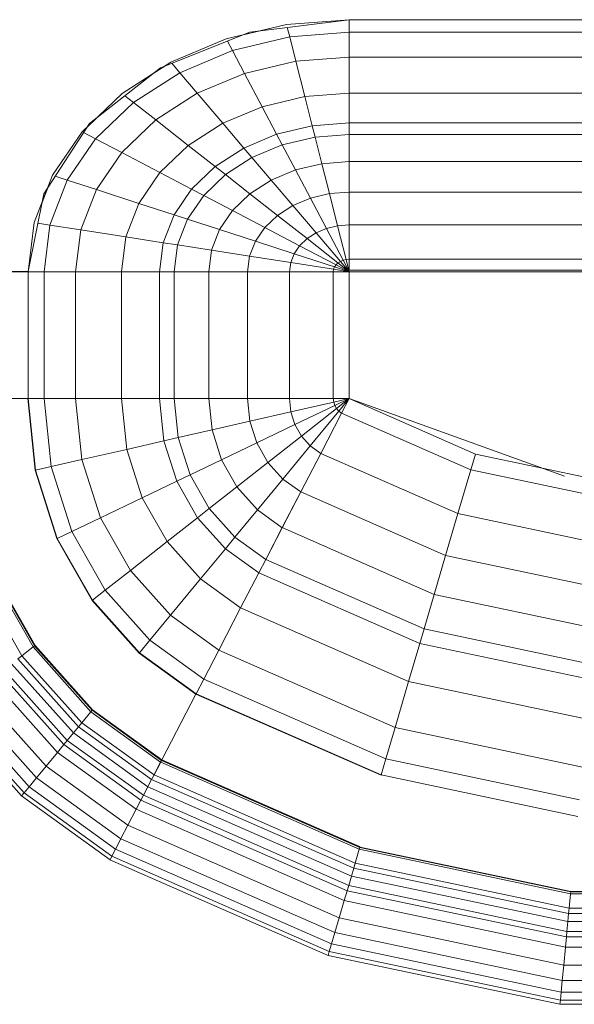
# Model space of a CAD drawing. Header units: millimetres. Extents: x 19580 to 41622, y 4748 to 42776.
# Tile 60 of 65: x 29122 to 29323, y 42128 to 42484. Entities that reach past the tile are written whole.
import ezdxf

# ---------------------------------------------------------------- set-up
doc = ezdxf.new("R2010")
doc.units = ezdxf.units.MM
doc.layers.add('M-EQPM-____-OTLN', color=50, linetype='Continuous', lineweight=20)

# ---------------------------------------------------------------- blocks, each defined once
blk = doc.blocks.new('Прямая форма - 83 new-608910-В_Этаж 01_Отопление')
at = {"layer": 'M-EQPM-____-OTLN', "color": 9}
for p, q in [((-118.83, -92.28), (-154.66, -96.74)), ((-141.45, -94.07), (-118.83, -92.32)), ((-21.4, -92.28), (-118.83, -92.28)), ((-118.83, -92.32), (-118.83, -96.84)), ((-118.83, -92.32), (-21.39, -92.32)), ((-118.83, -96.84), (-118.83, -92.32)), ((-163.2, -99.24), (-141.45, -94.07)), ((-140.32, -98.51), (-141.2, -95.06)), ((-154.66, -96.74), (-186.98, -109.66)), ((-183.25, -107.65), (-163.2, -99.24)), ((-140.32, -98.51), (-160.99, -103.42)), ((-150.5, -96.22), (-157.58, -97.91)), ((-118.83, -96.84), (-140.32, -98.51)), ((-138.11, -107.25), (-140.32, -98.51)), ((-118.83, -96.84), (-118.83, -105.76)), ((-21.06, -96.84), (-118.83, -96.84)), ((-118.83, -105.76), (-118.83, -96.84)), ((-160.99, -103.42), (-162.8, -99.99)), ((-160.99, -103.42), (-180.04, -111.41)), ((-156.64, -111.66), (-160.99, -103.42)), ((-118.83, -105.76), (-138.11, -107.25)), ((-118.83, -105.76), (-118.83, -118.79)), ((-18.71, -105.76), (-118.83, -105.76)), ((-118.83, -118.79), (-118.83, -105.76)), ((-186.98, -109.66), (-212.64, -129.78)), ((-200.82, -118.96), (-183.25, -107.65)), ((-185.36, -109.01), (-189.8, -111.86)), ((-180.04, -111.41), (-182.92, -108.03)), ((-138.11, -107.25), (-156.64, -111.66)), ((-134.86, -120.03), (-138.11, -107.25)), ((-180.04, -111.41), (-196.74, -122.16)), ((-173.73, -118.82), (-180.04, -111.41)), ((-156.64, -111.66), (-173.73, -118.82)), ((-150.29, -123.7), (-156.64, -111.66)), ((-215.24, -132.74), (-200.82, -118.96)), ((-196.74, -122.16), (-199.83, -119.73)), ((-173.73, -118.82), (-188.7, -128.46)), ((-164.5, -129.66), (-173.73, -118.82)), ((-134.86, -120.03), (-150.29, -123.7)), ((-118.83, -118.79), (-134.86, -120.03)), ((-132.18, -130.59), (-134.86, -120.03)), ((-118.83, -118.79), (-118.83, -129.56)), ((-16.37, -118.79), (-118.83, -118.79)), ((-118.83, -129.56), (-118.83, -118.79)), ((-196.74, -122.16), (-210.44, -135.26)), ((-188.7, -128.46), (-196.74, -122.16)), ((-150.29, -123.7), (-164.5, -129.66)), ((-145.03, -133.65), (-150.29, -123.7)), ((-209.86, -127.6), (-213.45, -131.03)), ((-212.64, -129.78), (-229.11, -155.13)), ((-188.7, -128.46), (-200.99, -140.21)), ((-176.96, -137.68), (-188.7, -128.46)), ((-164.5, -129.66), (-176.96, -137.68)), ((-156.87, -138.61), (-164.5, -129.66)), ((-132.18, -130.59), (-145.03, -133.65)), ((-118.83, -129.56), (-132.18, -130.59)), ((-131.15, -134.66), (-132.18, -130.59)), ((-118.83, -129.56), (-118.83, -133.71)), ((-15, -129.56), (-118.83, -129.56)), ((-118.83, -133.71), (-118.83, -129.56)), ((-225.96, -148.47), (-215.24, -132.74)), ((-210.44, -135.26), (-214.73, -133.01)), ((-145.03, -133.65), (-156.87, -138.61)), ((-143.01, -137.48), (-145.03, -133.65)), ((-131.15, -134.66), (-143.01, -137.48)), ((-118.83, -133.71), (-131.15, -134.66)), ((-128.72, -144.27), (-131.15, -134.66)), ((-118.83, -133.71), (-118.83, -143.5)), ((-14.47, -133.71), (-118.83, -133.71)), ((-118.83, -143.5), (-118.83, -133.71)), ((-210.44, -135.26), (-220.62, -150.2)), ((-200.99, -140.21), (-210.44, -135.26)), ((-176.96, -137.68), (-187.18, -147.45)), ((-167.24, -145.29), (-176.96, -137.68)), ((-156.87, -138.61), (-167.24, -145.29)), ((-153.93, -142.06), (-156.87, -138.61)), ((-143.01, -137.48), (-153.93, -142.06)), ((-138.23, -146.53), (-143.01, -137.48)), ((-200.99, -140.21), (-210.13, -153.61)), ((-187.18, -147.45), (-200.99, -140.21)), ((-153.93, -142.06), (-163.51, -148.22)), ((-146.99, -150.2), (-153.93, -142.06)), ((-167.24, -145.29), (-175.76, -153.43)), ((-163.51, -148.22), (-167.24, -145.29)), ((-128.72, -144.27), (-138.23, -146.53)), ((-118.83, -143.5), (-128.72, -144.27)), ((-125.98, -155.06), (-128.72, -144.27)), ((-118.83, -143.5), (-118.83, -154.51)), ((-13.23, -143.5), (-118.83, -143.5)), ((-118.83, -154.51), (-118.83, -143.5)), ((-232.55, -165.53), (-225.96, -148.47)), ((-220.62, -150.2), (-224.98, -148.78)), ((-187.18, -147.45), (-194.78, -158.6)), ((-175.76, -153.43), (-187.18, -147.45)), ((-163.51, -148.22), (-171.37, -155.74)), ((-154.68, -155.15), (-163.51, -148.22)), ((-138.23, -146.53), (-146.99, -150.2)), ((-132.86, -156.7), (-138.23, -146.53)), ((-220.62, -150.2), (-226.89, -166.41)), ((-210.13, -153.61), (-220.62, -150.2)), ((-146.99, -150.2), (-154.68, -155.15)), ((-139.2, -159.35), (-146.99, -150.2)), ((-229.11, -155.13), (-234.78, -183.24)), ((-227.69, -152.95), (-229.73, -158.23)), ((-210.13, -153.61), (-215.75, -168.15)), ((-194.78, -158.6), (-210.13, -153.61)), ((-175.76, -153.43), (-182.09, -162.72)), ((-171.37, -155.74), (-177.21, -164.3)), ((-171.37, -155.74), (-175.76, -153.43)), ((-160.98, -161.18), (-171.37, -155.74)), ((-154.68, -155.15), (-160.98, -161.18)), ((-144.76, -162.93), (-154.68, -155.15)), ((-125.98, -155.06), (-132.86, -156.7)), ((-118.83, -154.51), (-125.98, -155.06)), ((-123.03, -166.71), (-125.98, -155.06)), ((-118.83, -154.51), (-118.83, -166.38)), ((-11.83, -154.51), (-118.83, -154.51)), ((-118.83, -166.38), (-118.83, -154.51)), ((-194.78, -158.6), (-199.45, -170.69)), ((-182.09, -162.72), (-194.78, -158.6)), ((-139.2, -159.35), (-144.76, -162.93)), ((-132.86, -156.7), (-139.2, -159.35)), ((-130.79, -169.23), (-139.2, -159.35)), ((-127.07, -167.67), (-132.86, -156.7)), ((-182.09, -162.72), (-185.98, -172.79)), ((-177.21, -164.3), (-182.09, -162.72)), ((-160.98, -161.18), (-165.67, -168.05)), ((-149.32, -167.29), (-160.98, -161.18)), ((-144.76, -162.93), (-149.32, -167.29)), ((-134.05, -171.33), (-144.76, -162.93)), ((-234.78, -183.27), (-232.55, -165.53)), ((-226.89, -166.41), (-231.25, -165.73)), ((-226.89, -166.41), (-229.01, -183.27)), ((-215.75, -168.15), (-226.89, -166.41)), ((-177.21, -164.3), (-180.8, -173.6)), ((-165.67, -168.05), (-177.21, -164.3)), ((-123.03, -166.71), (-127.07, -167.67)), ((-118.83, -166.38), (-123.03, -166.71)), ((-119.94, -178.86), (-123.03, -166.71)), ((-118.83, -166.38), (-118.83, -178.78)), ((-9.63, -166.38), (-118.83, -166.38)), ((-118.83, -178.78), (-118.83, -166.38)), ((-215.75, -168.15), (-217.65, -183.27)), ((-199.45, -170.69), (-215.75, -168.15)), ((-165.67, -168.05), (-168.55, -175.51)), ((-152.71, -172.26), (-165.67, -168.05)), ((-149.32, -167.29), (-152.71, -172.26)), ((-136.73, -173.89), (-149.32, -167.29)), ((-130.79, -169.23), (-134.05, -171.33)), ((-127.07, -167.67), (-130.79, -169.23)), ((-122.01, -179.53), (-130.79, -169.23)), ((-121.02, -179.12), (-127.07, -167.67)), ((-199.45, -170.69), (-201.03, -183.27)), ((-185.98, -172.79), (-199.45, -170.69)), ((-185.98, -172.79), (-187.3, -183.27)), ((-180.8, -173.6), (-185.98, -172.79)), ((-180.8, -173.6), (-182.02, -183.27)), ((-168.55, -175.51), (-180.8, -173.6)), ((-152.71, -172.26), (-154.8, -177.66)), ((-138.72, -176.81), (-152.71, -172.26)), ((-136.73, -173.89), (-138.72, -176.81)), ((-134.05, -171.33), (-136.73, -173.89)), ((-123.59, -180.77), (-136.73, -173.89)), ((-122.88, -180.09), (-134.05, -171.33)), ((-168.55, -175.51), (-169.53, -183.27)), ((-154.8, -177.66), (-168.55, -175.51)), ((-154.8, -177.66), (-155.5, -183.27)), ((-139.94, -179.98), (-154.8, -177.66)), ((-138.72, -176.81), (-139.94, -179.98)), ((-124.12, -181.55), (-138.72, -176.81)), ((-139.94, -179.98), (-140.36, -183.27)), ((-124.45, -182.4), (-139.94, -179.98)), ((-123.59, -180.77), (-124.12, -181.55)), ((-122.88, -180.09), (-123.59, -180.77)), ((-118.83, -183.27), (-123.59, -180.77)), ((-122.01, -179.53), (-122.88, -180.09)), ((-118.83, -183.27), (-122.88, -180.09)), ((-121.02, -179.12), (-122.01, -179.53)), ((-118.83, -183.27), (-122.01, -179.53)), ((-119.94, -178.86), (-121.02, -179.12)), ((-118.83, -183.27), (-121.02, -179.12)), ((-118.83, -178.78), (-119.94, -178.86)), ((-118.83, -183.27), (-119.94, -178.86)), ((-118.83, -178.78), (-118.83, -182.73)), ((118.83, -178.78), (-118.83, -178.78)), ((-118.83, -182.73), (-118.83, -178.78)), ((-234.78, -183.24), (-260.84, -183.24)), ((-260.84, -183.27), (-234.78, -183.27)), ((-234.78, -183.27), (-234.78, -229.09)), ((-234.78, -183.27), (-229.01, -183.27)), ((-229.01, -183.27), (-234.78, -183.27)), ((-229.01, -183.27), (-229.01, -229.09)), ((-229.01, -183.27), (-217.65, -183.27)), ((-217.65, -183.27), (-229.01, -183.27)), ((-217.65, -183.27), (-217.65, -229.09)), ((-217.65, -183.27), (-201.03, -183.27)), ((-201.03, -183.27), (-217.65, -183.27)), ((-201.03, -183.27), (-201.03, -229.09)), ((-201.03, -183.27), (-187.3, -183.27)), ((-187.3, -183.27), (-201.03, -183.27)), ((-187.3, -183.27), (-187.3, -229.09)), ((-187.3, -183.27), (-182.02, -183.27)), ((-182.02, -183.27), (-187.3, -183.27)), ((-182.02, -183.27), (-182.02, -229.09)), ((-182.02, -183.27), (-169.53, -183.27)), ((-169.53, -183.27), (-182.02, -183.27)), ((-169.53, -183.27), (-169.53, -229.09)), ((-169.53, -183.27), (-155.5, -183.27)), ((-155.5, -183.27), (-169.53, -183.27)), ((-155.5, -183.27), (-155.5, -229.09)), ((-155.5, -183.27), (-140.36, -183.27)), ((-140.36, -183.27), (-155.5, -183.27)), ((-140.36, -183.27), (-140.36, -229.09)), ((-140.36, -183.27), (-124.56, -183.27)), ((-124.56, -183.27), (-140.36, -183.27)), ((-124.45, -182.4), (-124.56, -183.27)), ((-124.56, -183.27), (-124.56, -229.09)), ((-124.56, -183.27), (-118.83, -183.27)), ((-118.83, -183.27), (-124.56, -183.27)), ((-124.12, -181.55), (-124.45, -182.4)), ((-118.83, -183.27), (-124.45, -182.4)), ((-118.83, -183.27), (-124.12, -181.55)), ((-118.83, -182.73), (-5.2, -182.73)), ((-118.83, -229.07), (-118.83, -183.27)), ((-118.83, -183.27), (-118.83, -229.07)), ((-7.32, -183.27), (-118.83, -183.27)), ((-234.78, -229.09), (-260.84, -229.09)), ((-234.91, -229.09), (-260.71, -229.09)), ((-234.78, -229.09), (-234.91, -229.09)), ((-234.91, -229.09), (-232.25, -254.96)), ((-234.91, -229.09), (-232.25, -254.96)), ((-229.01, -229.09), (-234.78, -229.09)), ((-229.01, -229.09), (-234.78, -229.09)), ((-234.78, -229.09), (-232.12, -254.93)), ((-234.78, -229.09), (-232.12, -254.93)), ((-217.65, -229.09), (-229.01, -229.09)), ((-217.65, -229.09), (-229.01, -229.09)), ((-229.01, -229.09), (-226.48, -253.64)), ((-229.01, -229.09), (-226.48, -253.64)), ((-201.03, -229.09), (-217.65, -229.09)), ((-201.03, -229.09), (-217.65, -229.09)), ((-217.65, -229.09), (-215.38, -251.11)), ((-217.65, -229.09), (-215.38, -251.11)), ((-187.3, -229.09), (-201.03, -229.09)), ((-187.3, -229.09), (-201.03, -229.09)), ((-201.03, -229.09), (-199.15, -247.41)), ((-201.03, -229.09), (-199.15, -247.41)), ((-182.02, -229.09), (-187.3, -229.09)), ((-182.02, -229.09), (-187.3, -229.09)), ((-187.3, -229.09), (-185.73, -244.35)), ((-187.3, -229.09), (-185.73, -244.35)), ((-169.53, -229.09), (-182.02, -229.09)), ((-169.53, -229.09), (-182.02, -229.09)), ((-182.02, -229.09), (-180.56, -243.17)), ((-182.02, -229.09), (-180.56, -243.17)), ((-155.5, -229.09), (-169.53, -229.09)), ((-155.5, -229.09), (-169.53, -229.09)), ((-169.53, -229.09), (-168.36, -240.39)), ((-169.53, -229.09), (-168.36, -240.39)), ((-140.36, -229.09), (-155.5, -229.09)), ((-140.36, -229.09), (-155.5, -229.09)), ((-155.5, -229.09), (-154.66, -237.26)), ((-155.5, -229.09), (-154.66, -237.26)), ((-124.56, -229.09), (-140.36, -229.09)), ((-124.56, -229.09), (-140.36, -229.09)), ((-140.36, -229.09), (-139.86, -233.89)), ((-140.36, -229.09), (-139.86, -233.89)), ((-124.43, -230.37), (-139.86, -233.89)), ((-124.43, -230.37), (-139.86, -233.89)), ((-118.83, -229.09), (-124.56, -229.09)), ((-118.83, -229.09), (-124.56, -229.09)), ((-124.56, -229.09), (-124.43, -230.37)), ((-124.56, -229.09), (-124.43, -230.37)), ((-118.83, -229.09), (-124.43, -230.37)), ((-118.83, -229.09), (-124.43, -230.37)), ((-124.43, -230.37), (-124.04, -231.59)), ((-124.43, -230.37), (-124.04, -231.59)), ((-118.83, -229.09), (-124.04, -231.59)), ((-118.83, -229.09), (-124.04, -231.59)), ((-118.83, -229.09), (-123.41, -232.69)), ((-118.83, -229.09), (-123.41, -232.69)), ((-118.83, -229.09), (-122.57, -233.63)), ((-118.83, -229.09), (-122.57, -233.63)), ((-118.85, -229.09), (-121.57, -234.34)), ((-118.83, -229.09), (-121.56, -234.36)), ((-118.83, -229.07), (-73.23, -249.09)), ((-41.1, -257.04), (-118.83, -229.09)), ((-139.86, -233.89), (-154.66, -237.26)), ((-139.86, -233.89), (-154.66, -237.26)), ((-139.86, -233.89), (-138.4, -238.46)), ((-139.86, -233.89), (-138.4, -238.46)), ((-124.04, -231.59), (-138.4, -238.46)), ((-124.04, -231.59), (-138.4, -238.46)), ((-123.41, -232.69), (-136.04, -242.61)), ((-123.41, -232.69), (-136.04, -242.61)), ((-122.57, -233.63), (-132.89, -246.14)), ((-122.57, -233.63), (-132.89, -246.14)), ((-121.57, -234.34), (-129.11, -248.85)), ((-121.56, -234.36), (-129.09, -248.88)), ((-124.04, -231.59), (-123.41, -232.69)), ((-124.04, -231.59), (-123.41, -232.69)), ((-123.41, -232.69), (-122.57, -233.63)), ((-123.41, -232.69), (-122.57, -233.63)), ((-122.57, -233.63), (-121.56, -234.36)), ((-122.57, -233.63), (-121.56, -234.36)), ((-121.57, -234.34), (-74.91, -254.82)), ((-121.57, -234.34), (-74.91, -254.82)), ((-154.66, -237.26), (-168.36, -240.39)), ((-154.66, -237.26), (-168.36, -240.39)), ((-154.66, -237.26), (-152.17, -245.06)), ((-154.66, -237.26), (-152.17, -245.06)), ((-168.36, -240.39), (-180.56, -243.17)), ((-168.36, -240.39), (-180.56, -243.17)), ((-168.36, -240.39), (-164.92, -251.17)), ((-168.36, -240.39), (-164.92, -251.17)), ((-138.4, -238.46), (-152.17, -245.06)), ((-138.4, -238.46), (-152.17, -245.06)), ((-138.4, -238.46), (-136.04, -242.61)), ((-138.4, -238.46), (-136.04, -242.61)), ((-185.73, -244.35), (-199.15, -247.41)), ((-185.73, -244.35), (-199.15, -247.41)), ((-180.56, -243.17), (-185.73, -244.35)), ((-180.56, -243.17), (-185.73, -244.35)), ((-185.73, -244.35), (-181.08, -258.9)), ((-185.73, -244.35), (-181.08, -258.9)), ((-180.56, -243.17), (-176.28, -256.6)), ((-180.56, -243.17), (-176.28, -256.6)), ((-152.17, -245.06), (-164.92, -251.17)), ((-152.17, -245.06), (-164.92, -251.17)), ((-152.17, -245.06), (-148.15, -252.12)), ((-152.17, -245.06), (-148.15, -252.12)), ((-136.04, -242.61), (-148.15, -252.12)), ((-136.04, -242.61), (-148.15, -252.12)), ((-136.04, -242.61), (-132.89, -246.14)), ((-136.04, -242.61), (-132.89, -246.14)), ((-199.15, -247.41), (-215.38, -251.11)), ((-199.15, -247.41), (-215.38, -251.11)), ((-199.15, -247.41), (-193.57, -264.88)), ((-199.15, -247.41), (-193.57, -264.88)), ((-132.89, -246.14), (-142.78, -258.12)), ((-132.89, -246.14), (-142.78, -258.12)), ((-132.89, -246.14), (-129.09, -248.88)), ((-132.89, -246.14), (-129.09, -248.88)), ((-215.38, -251.11), (-226.48, -253.64)), ((-215.38, -251.11), (-226.48, -253.64)), ((-215.38, -251.11), (-208.67, -272.12)), ((-215.38, -251.11), (-208.67, -272.12)), ((-164.92, -251.17), (-176.28, -256.6)), ((-164.92, -251.17), (-176.28, -256.6)), ((-164.92, -251.17), (-159.36, -260.93)), ((-164.92, -251.17), (-159.36, -260.93)), ((-148.15, -252.12), (-159.36, -260.93)), ((-148.15, -252.12), (-159.36, -260.93)), ((-148.15, -252.12), (-142.78, -258.12)), ((-148.15, -252.12), (-142.78, -258.12)), ((-129.11, -248.85), (-136.33, -262.77)), ((-129.09, -248.88), (-136.31, -262.79)), ((-129.11, -248.85), (-79.55, -270.61)), ((-129.11, -248.85), (-79.55, -270.61)), ((-73.23, -249.09), (-74.91, -254.82)), ((-73.23, -249.09), (-74.91, -254.82)), ((-73.23, -249.09), (-24.73, -259.3)), ((-232.12, -254.93), (-232.25, -254.96)), ((-232.12, -254.93), (-232.25, -254.96)), ((-232.25, -254.96), (-224.37, -279.63)), ((-232.25, -254.96), (-224.37, -279.63)), ((-226.48, -253.64), (-232.12, -254.93)), ((-226.48, -253.64), (-232.12, -254.93)), ((-232.12, -254.93), (-224.25, -279.58)), ((-232.12, -254.93), (-224.25, -279.58)), ((-226.48, -253.64), (-219, -277.06)), ((-226.48, -253.64), (-219, -277.06)), ((-74.91, -254.82), (-79.55, -270.61)), ((-74.91, -254.82), (-79.55, -270.61)), ((-74.91, -254.82), (-25.3, -265.27)), ((-74.91, -254.82), (-25.3, -265.27)), ((-181.08, -258.9), (-193.57, -264.88)), ((-181.08, -258.9), (-193.57, -264.88)), ((-176.28, -256.6), (-181.08, -258.9)), ((-176.28, -256.6), (-181.08, -258.9)), ((-181.08, -258.9), (-173.57, -272.09)), ((-181.08, -258.9), (-173.57, -272.09)), ((-176.28, -256.6), (-169.35, -268.77)), ((-176.28, -256.6), (-169.35, -268.77)), ((-142.78, -258.12), (-151.94, -269.23)), ((-142.78, -258.12), (-151.94, -269.23)), ((-142.78, -258.12), (-136.31, -262.79)), ((-142.78, -258.12), (-136.31, -262.79)), ((-159.36, -260.93), (-169.35, -268.77)), ((-159.36, -260.93), (-169.35, -268.77)), ((-159.36, -260.93), (-151.94, -269.23)), ((-159.36, -260.93), (-151.94, -269.23)), ((-136.33, -262.77), (-143.01, -275.66)), ((-136.31, -262.79), (-143, -275.69)), ((-136.33, -262.77), (-84, -285.74)), ((-136.33, -262.77), (-84, -285.74)), ((-193.57, -264.88), (-208.67, -272.12)), ((-193.57, -264.88), (-208.67, -272.12)), ((-193.57, -264.88), (-184.55, -280.71)), ((-193.57, -264.88), (-184.55, -280.71)), ((-169.35, -268.77), (-173.57, -272.09)), ((-169.35, -268.77), (-173.57, -272.09)), ((-169.35, -268.77), (-160.1, -279.12)), ((-169.35, -268.77), (-160.1, -279.12)), ((-151.94, -269.23), (-160.1, -279.12)), ((-151.94, -269.23), (-160.1, -279.12)), ((-151.94, -269.23), (-143, -275.69)), ((-151.94, -269.23), (-143, -275.69)), ((-208.67, -272.12), (-219, -277.06)), ((-208.67, -272.12), (-219, -277.06)), ((-208.67, -272.12), (-197.84, -291.15)), ((-208.67, -272.12), (-197.84, -291.15)), ((-173.57, -272.09), (-184.55, -280.71)), ((-173.57, -272.09), (-184.55, -280.71)), ((-173.57, -272.09), (-163.55, -283.3)), ((-173.57, -272.09), (-163.55, -283.3)), ((-79.55, -270.61), (-84, -285.74)), ((-79.55, -270.61), (-84, -285.74)), ((-79.55, -270.61), (-26.87, -281.7)), ((-79.55, -270.61), (-26.87, -281.7)), ((-219, -277.06), (-224.25, -279.58)), ((-219, -277.06), (-224.25, -279.58)), ((-219, -277.06), (-206.92, -298.28)), ((-219, -277.06), (-206.92, -298.28)), ((-143.01, -275.66), (-148.97, -287.14)), ((-143, -275.69), (-148.95, -287.16)), ((-143.01, -275.66), (-88.13, -299.76)), ((-143.01, -275.66), (-88.13, -299.76)), ((-224.25, -279.58), (-224.37, -279.63)), ((-224.25, -279.58), (-224.37, -279.63)), ((-224.37, -279.63), (-211.64, -301.99)), ((-224.37, -279.63), (-211.64, -301.99)), ((-224.25, -279.58), (-211.54, -301.9)), ((-224.25, -279.58), (-211.54, -301.9)), ((-184.55, -280.71), (-197.84, -291.15)), ((-184.55, -280.71), (-197.84, -291.15)), ((-184.55, -280.71), (-172.52, -294.17)), ((-184.55, -280.71), (-172.52, -294.17)), ((-160.1, -279.12), (-163.55, -283.3)), ((-160.1, -279.12), (-163.55, -283.3)), ((-160.1, -279.12), (-148.95, -287.16)), ((-160.1, -279.12), (-148.95, -287.16)), ((-163.55, -283.3), (-172.52, -294.17)), ((-163.55, -283.3), (-172.52, -294.17)), ((-163.55, -283.3), (-151.47, -292.02)), ((-163.55, -283.3), (-151.47, -292.02)), ((-148.97, -287.14), (-151.49, -291.99)), ((-148.95, -287.16), (-151.47, -292.02)), ((-148.97, -287.14), (-91.79, -312.24)), ((-148.97, -287.14), (-91.79, -312.24)), ((-84, -285.74), (-88.13, -299.76)), ((-84, -285.74), (-88.13, -299.76)), ((-84, -285.74), (-28.37, -297.46)), ((-84, -285.74), (-28.37, -297.46)), ((-248.63, -291.25), (-232.98, -318.74)), ((-248.63, -291.25), (-232.98, -318.74)), ((-248.06, -290.98), (-232.48, -318.35)), ((-248.06, -290.98), (-232.48, -318.35)), ((-247.94, -290.92), (-232.37, -318.27)), ((-247.94, -290.92), (-232.37, -318.27)), ((-247.82, -290.86), (-232.27, -318.19)), ((-247.82, -290.86), (-232.27, -318.19)), ((-197.84, -291.15), (-206.92, -298.28)), ((-197.84, -291.15), (-206.92, -298.28)), ((-197.84, -291.15), (-183.37, -307.32)), ((-197.84, -291.15), (-183.37, -307.32)), ((-253.22, -293.45), (-237.01, -321.91)), ((-253.22, -293.45), (-237.01, -321.91)), ((-172.52, -294.17), (-183.37, -307.32)), ((-172.52, -294.17), (-183.37, -307.32)), ((-172.52, -294.17), (-158.02, -304.64)), ((-172.52, -294.17), (-158.02, -304.64)), ((-151.49, -291.99), (-158.03, -304.61)), ((-151.47, -292.02), (-158.02, -304.64)), ((-151.49, -291.99), (-93.35, -317.52)), ((-151.49, -291.99), (-93.35, -317.52)), ((-206.92, -298.28), (-211.54, -301.9)), ((-206.92, -298.28), (-211.54, -301.9)), ((-206.92, -298.28), (-190.79, -316.32)), ((-206.92, -298.28), (-190.79, -316.32)), ((-211.54, -301.9), (-211.64, -301.99)), ((-211.54, -301.9), (-211.64, -301.99)), ((-211.64, -301.99), (-194.65, -320.99)), ((-211.64, -301.99), (-194.65, -320.99)), ((-211.54, -301.9), (-194.56, -320.89)), ((-211.54, -301.9), (-194.56, -320.89)), ((-88.13, -299.76), (-91.79, -312.24)), ((-88.13, -299.76), (-91.79, -312.24)), ((-88.13, -299.76), (-29.77, -312.05)), ((-88.13, -299.76), (-29.77, -312.05)), ((-158.03, -304.61), (-165.96, -319.88)), ((-158.02, -304.64), (-165.94, -319.91)), ((-158.03, -304.61), (-97.38, -331.24)), ((-158.03, -304.61), (-97.38, -331.24)), ((-183.37, -307.32), (-190.79, -316.32)), ((-183.37, -307.32), (-190.79, -316.32)), ((-183.37, -307.32), (-165.94, -319.91)), ((-183.37, -307.32), (-165.94, -319.91)), ((-91.79, -312.24), (-93.35, -317.52)), ((-91.79, -312.24), (-93.35, -317.52)), ((-91.79, -312.24), (-31.01, -325.04)), ((-91.79, -312.24), (-31.01, -325.04)), ((-190.79, -316.32), (-194.56, -320.89)), ((-190.79, -316.32), (-194.56, -320.89)), ((-190.79, -316.32), (-171.36, -330.35)), ((-190.79, -316.32), (-171.36, -330.35)), ((-232.98, -318.74), (-237.01, -321.91)), ((-232.98, -318.74), (-237.01, -321.91)), ((-232.48, -318.35), (-232.98, -318.74)), ((-232.48, -318.35), (-232.98, -318.74)), ((-232.98, -318.74), (-212.08, -342.12)), ((-232.98, -318.74), (-212.08, -342.12)), ((-232.37, -318.27), (-232.48, -318.35)), ((-232.37, -318.27), (-232.48, -318.35)), ((-232.48, -318.35), (-211.67, -341.62)), ((-232.48, -318.35), (-211.67, -341.62)), ((-232.27, -318.19), (-232.37, -318.27)), ((-232.27, -318.19), (-232.37, -318.27)), ((-232.37, -318.27), (-211.59, -341.52)), ((-232.37, -318.27), (-211.59, -341.52)), ((-232.27, -318.19), (-211.5, -341.42)), ((-232.27, -318.19), (-211.5, -341.42)), ((-165.96, -319.88), (-171.37, -330.33)), ((-165.94, -319.91), (-171.36, -330.35)), ((-165.96, -319.88), (-102.26, -347.85)), ((-165.96, -319.88), (-102.26, -347.85)), ((-93.35, -317.52), (-97.38, -331.24)), ((-93.35, -317.52), (-97.38, -331.24)), ((-93.35, -317.52), (-31.53, -330.54)), ((-93.35, -317.52), (-31.53, -330.54)), ((-237.01, -321.91), (-238.47, -323.06)), ((-237.01, -321.91), (-238.47, -323.06)), ((-238.47, -323.06), (-216.57, -347.56)), ((-238.47, -323.06), (-216.57, -347.56)), ((-237.01, -321.91), (-215.37, -346.11)), ((-237.01, -321.91), (-215.37, -346.11)), ((-194.56, -320.89), (-194.65, -320.99)), ((-194.56, -320.89), (-194.65, -320.99)), ((-194.65, -320.99), (-174.17, -335.77)), ((-194.65, -320.99), (-174.17, -335.77)), ((-194.56, -320.89), (-174.11, -335.65)), ((-194.56, -320.89), (-174.11, -335.65)), ((-243.43, -326.96), (-220.62, -352.47)), ((-243.43, -326.96), (-220.62, -352.47)), ((-240.73, -324.84), (-218.42, -349.8)), ((-240.73, -324.84), (-218.42, -349.8)), ((-247.81, -330.39), (-224.2, -356.81)), ((-247.81, -330.39), (-224.2, -356.81)), ((-244.96, -328.16), (-221.87, -353.98)), ((-244.96, -328.16), (-221.87, -353.98)), ((-171.37, -330.33), (-174.12, -335.63)), ((-171.37, -330.33), (-105.6, -359.2)), ((-171.37, -330.33), (-105.6, -359.2)), ((-97.38, -331.24), (-102.26, -347.85)), ((-97.38, -331.24), (-102.26, -347.85)), ((-97.38, -331.24), (-32.89, -344.83)), ((-97.38, -331.24), (-32.89, -344.83)), ((-257.07, -337.66), (-231.76, -365.97)), ((-257.07, -337.66), (-231.76, -365.97)), ((-252.85, -334.35), (-228.31, -361.79)), ((-252.85, -334.35), (-228.31, -361.79)), ((-174.19, -335.75), (-186.5, -359.48)), ((-174.17, -335.77), (-186.47, -359.48)), ((-174.12, -335.63), (-174.19, -335.75)), ((-174.19, -335.75), (-107.33, -365.1)), ((-174.19, -335.75), (-107.33, -365.1)), ((-174.11, -335.65), (-174.17, -335.77)), ((-174.12, -335.63), (-107.3, -364.97)), ((-174.12, -335.63), (-107.3, -364.97)), ((-260.34, -340.23), (-234.43, -369.21)), ((-260.34, -340.23), (-234.43, -369.21)), ((-263.67, -342.85), (-237.16, -372.51)), ((-263.67, -342.85), (-237.16, -372.51)), ((-262.56, -341.98), (-236.25, -371.41)), ((-262.56, -341.98), (-236.25, -371.41)), ((-212.08, -342.12), (-215.37, -346.11)), ((-212.08, -342.12), (-215.37, -346.11)), ((-211.67, -341.62), (-212.08, -342.12)), ((-211.67, -341.62), (-212.08, -342.12)), ((-212.08, -342.12), (-186.91, -360.29)), ((-212.08, -342.12), (-186.91, -360.29)), ((-211.59, -341.52), (-211.67, -341.62)), ((-211.59, -341.52), (-211.67, -341.62)), ((-211.67, -341.62), (-186.62, -359.7)), ((-211.67, -341.62), (-186.62, -359.7)), ((-211.5, -341.42), (-211.59, -341.52)), ((-211.5, -341.42), (-211.59, -341.52)), ((-211.59, -341.52), (-186.56, -359.58)), ((-211.59, -341.52), (-186.56, -359.58)), ((-211.5, -341.42), (-186.47, -359.48)), ((-211.5, -341.42), (-186.47, -359.48)), ((-216.57, -347.56), (-218.42, -349.8)), ((-216.57, -347.56), (-218.42, -349.8)), ((-215.37, -346.11), (-216.57, -347.56)), ((-215.37, -346.11), (-216.57, -347.56)), ((-216.57, -347.56), (-190.19, -366.61)), ((-216.57, -347.56), (-190.19, -366.61)), ((-215.37, -346.11), (-189.31, -364.92)), ((-215.37, -346.11), (-189.31, -364.92)), ((-102.26, -347.85), (-105.6, -359.2)), ((-102.26, -347.85), (-105.6, -359.2)), ((-102.26, -347.85), (-34.54, -362.11)), ((-102.26, -347.85), (-34.54, -362.11)), ((-218.42, -349.8), (-220.62, -352.47)), ((-218.42, -349.8), (-220.62, -352.47)), ((-218.42, -349.8), (-191.54, -369.2)), ((-218.42, -349.8), (-191.54, -369.2)), ((-221.87, -353.98), (-224.2, -356.81)), ((-221.87, -353.98), (-224.2, -356.81)), ((-220.62, -352.47), (-221.87, -353.98)), ((-220.62, -352.47), (-221.87, -353.98)), ((-221.87, -353.98), (-194.06, -374.06)), ((-221.87, -353.98), (-194.06, -374.06)), ((-220.62, -352.47), (-193.14, -372.31)), ((-220.62, -352.47), (-193.14, -372.31)), ((-224.2, -356.81), (-228.31, -361.79)), ((-224.2, -356.81), (-228.31, -361.79)), ((-224.2, -356.81), (-195.76, -377.34)), ((-224.2, -356.81), (-195.76, -377.34)), ((-228.31, -361.79), (-231.76, -365.97)), ((-228.31, -361.79), (-231.76, -365.97)), ((-228.31, -361.79), (-198.76, -383.13)), ((-228.31, -361.79), (-198.76, -383.13)), ((-186.91, -360.27), (-189.31, -364.91)), ((-186.9, -360.3), (-189.3, -364.93)), ((-186.62, -359.72), (-186.91, -360.27)), ((-186.6, -359.72), (-186.9, -360.3)), ((-186.9, -360.29), (-186.9, -360.3)), ((-186.9, -360.29), (-186.9, -360.3)), ((-186.87, -360.29), (-115.17, -391.77)), ((-186.87, -360.29), (-115.17, -391.77)), ((-186.56, -359.6), (-186.62, -359.72)), ((-186.54, -359.6), (-186.6, -359.72)), ((-186.6, -359.73), (-115, -391.17)), ((-186.6, -359.73), (-115, -391.17)), ((-186.5, -359.48), (-186.56, -359.6)), ((-186.47, -359.48), (-186.54, -359.6)), ((-186.54, -359.61), (-114.96, -391.04)), ((-186.54, -359.61), (-114.96, -391.04)), ((-186.5, -359.48), (-114.92, -390.91)), ((-186.5, -359.48), (-114.92, -390.91)), ((-105.6, -359.2), (-107.3, -364.97)), ((-105.6, -359.2), (-107.3, -364.97)), ((-105.6, -359.2), (-35.67, -373.93)), ((-105.6, -359.2), (-35.67, -373.93)), ((-231.76, -365.97), (-234.43, -369.21)), ((-231.76, -365.97), (-234.43, -369.21)), ((-231.76, -365.97), (-201.27, -387.98)), ((-231.76, -365.97), (-201.27, -387.98)), ((-189.31, -364.91), (-190.19, -366.59)), ((-189.3, -364.93), (-190.17, -366.62)), ((-189.3, -364.91), (-116.66, -396.81)), ((-189.3, -364.91), (-116.66, -396.81)), ((-107.3, -364.97), (-107.33, -365.1)), ((-107.33, -365.1), (-107.3, -364.97)), ((-107.3, -364.97), (-36.24, -379.93)), ((-107.3, -364.97), (-36.24, -379.93)), ((-234.43, -369.21), (-236.25, -371.41)), ((-234.43, -369.21), (-236.25, -371.41)), ((-234.43, -369.21), (-203.22, -391.74)), ((-234.43, -369.21), (-203.22, -391.74)), ((-191.54, -369.19), (-193.14, -372.29)), ((-191.52, -369.21), (-193.13, -372.32)), ((-190.19, -366.59), (-191.54, -369.19)), ((-190.17, -366.62), (-191.52, -369.21)), ((-191.52, -369.2), (-118.02, -401.46)), ((-191.52, -369.2), (-118.02, -401.46)), ((-190.17, -366.6), (-117.19, -398.64)), ((-190.17, -366.6), (-117.19, -398.64)), ((-236.25, -371.41), (-237.16, -372.51)), ((-236.25, -371.41), (-237.16, -372.51)), ((-237.16, -372.51), (-205.2, -395.58)), ((-237.16, -372.51), (-205.2, -395.58)), ((-236.25, -371.41), (-204.55, -394.29)), ((-236.25, -371.41), (-204.55, -394.29)), ((-193.14, -372.29), (-194.06, -374.05)), ((-193.13, -372.32), (-194.04, -374.07)), ((-193.14, -372.29), (-119.02, -404.84)), ((-193.14, -372.29), (-119.02, -404.84)), ((-194.06, -374.05), (-195.76, -377.33)), ((-194.04, -374.07), (-195.73, -377.33)), ((-194.04, -374.05), (-119.58, -406.75)), ((-194.04, -374.05), (-119.58, -406.75)), ((-195.77, -377.35), (-198.76, -383.11)), ((-195.74, -377.35), (-198.73, -383.11)), ((-195.74, -377.33), (-120.63, -410.31)), ((-195.74, -377.33), (-120.63, -410.31)), ((-198.77, -383.14), (-201.27, -387.96)), ((-198.75, -383.14), (-201.25, -387.96)), ((-198.76, -383.11), (-122.48, -416.6)), ((-198.76, -383.11), (-122.48, -416.6)), ((-201.29, -387.99), (-203.22, -391.72)), ((-201.26, -387.99), (-203.2, -391.72)), ((-201.26, -387.97), (-124.03, -421.88)), ((-201.26, -387.97), (-124.03, -421.88)), ((-114.92, -390.91), (-114.96, -391.04)), ((-114.92, -390.91), (-114.96, -391.04)), ((-204.54, -394.3), (-205.2, -395.58)), ((-203.24, -391.75), (-204.55, -394.28)), ((-204.54, -394.29), (-126.05, -428.75)), ((-204.54, -394.29), (-126.05, -428.75)), ((-203.21, -391.75), (-204.53, -394.28)), ((-203.21, -391.73), (-125.23, -425.96)), ((-203.21, -391.73), (-125.23, -425.96)), ((-115.17, -391.77), (-116.66, -396.81)), ((-115.17, -391.77), (-116.66, -396.81)), ((-115, -391.17), (-115.17, -391.77)), ((-115, -391.17), (-115.17, -391.77)), ((-115.17, -391.77), (-38.9, -407.83)), ((-115.17, -391.77), (-38.9, -407.83)), ((-114.96, -391.04), (-115, -391.17)), ((-114.96, -391.04), (-115, -391.17)), ((-115, -391.17), (-38.84, -407.21)), ((-115, -391.17), (-38.84, -407.21)), ((-114.96, -391.04), (-38.83, -407.07)), ((-114.96, -391.04), (-38.83, -407.07)), ((-205.21, -395.56), (-126.45, -430.14)), ((-205.21, -395.56), (-126.45, -430.14)), ((-116.66, -396.81), (-117.19, -398.64)), ((-116.66, -396.81), (-117.19, -398.64)), ((-116.66, -396.81), (-39.4, -413.08)), ((-116.66, -396.81), (-39.4, -413.08)), ((-118.02, -401.46), (-119.02, -404.84)), ((-118.02, -401.46), (-119.02, -404.84)), ((-117.19, -398.64), (-118.02, -401.46)), ((-117.19, -398.64), (-118.02, -401.46)), ((-118.02, -401.46), (-39.87, -417.92)), ((-118.02, -401.46), (-39.87, -417.92)), ((-117.19, -398.64), (-39.58, -414.98)), ((-117.19, -398.64), (-39.58, -414.98)), ((-119.02, -404.84), (-119.58, -406.75)), ((-119.02, -404.84), (-119.58, -406.75)), ((-119.02, -404.84), (-40.2, -421.44)), ((-119.02, -404.84), (-40.2, -421.44)), ((-119.58, -406.75), (-120.63, -410.31)), ((-119.58, -406.75), (-120.63, -410.31)), ((-119.58, -406.75), (-40.39, -423.42)), ((-119.58, -406.75), (-40.39, -423.42)), ((-38.9, -407.83), (-39.4, -413.08)), ((-38.9, -407.83), (-39.4, -413.08)), ((-38.84, -407.21), (-38.9, -407.83)), ((-38.84, -407.21), (-38.9, -407.83)), ((-38.9, -407.83), (38.9, -407.83)), ((-38.9, -407.83), (38.9, -407.83)), ((-38.83, -407.07), (-38.84, -407.21)), ((-38.83, -407.07), (-38.84, -407.21)), ((-38.84, -407.21), (38.84, -407.21)), ((-38.84, -407.21), (38.84, -407.21)), ((-38.83, -407.07), (38.83, -407.07)), ((-38.83, -407.07), (38.83, -407.07)), ((-120.63, -410.31), (-122.48, -416.6)), ((-120.63, -410.31), (-122.48, -416.6)), ((-120.63, -410.31), (-40.74, -427.13)), ((-120.63, -410.31), (-40.74, -427.13)), ((-39.58, -414.98), (-39.87, -417.92)), ((-39.58, -414.98), (-39.87, -417.92)), ((-39.4, -413.08), (-39.58, -414.98)), ((-39.4, -413.08), (-39.58, -414.98)), ((-39.58, -414.98), (39.58, -414.98)), ((-39.58, -414.98), (39.58, -414.98)), ((-39.4, -413.08), (39.4, -413.08)), ((-39.4, -413.08), (39.4, -413.08)), ((-122.48, -416.6), (-124.03, -421.88)), ((-122.48, -416.6), (-124.03, -421.88)), ((-122.48, -416.6), (-41.37, -433.69)), ((-122.48, -416.6), (-41.37, -433.69)), ((-39.87, -417.92), (-40.2, -421.44)), ((-39.87, -417.92), (-40.2, -421.44)), ((-39.87, -417.92), (39.86, -417.92)), ((-39.87, -417.92), (39.86, -417.92)), ((-124.03, -421.88), (-125.23, -425.96)), ((-124.03, -421.88), (-125.23, -425.96)), ((-124.03, -421.88), (-41.89, -439.17)), ((-124.03, -421.88), (-41.89, -439.17)), ((-40.2, -421.44), (-40.39, -423.42)), ((-40.2, -421.44), (-40.39, -423.42)), ((-40.2, -421.44), (40.2, -421.44)), ((-40.2, -421.44), (40.2, -421.44)), ((-125.23, -425.96), (-126.05, -428.75)), ((-125.23, -425.96), (-126.05, -428.75)), ((-125.23, -425.96), (-42.3, -443.43)), ((-125.23, -425.96), (-42.3, -443.43)), ((-40.39, -423.42), (-40.74, -427.13)), ((-40.39, -423.42), (-40.74, -427.13)), ((-40.39, -423.42), (40.39, -423.42)), ((-40.39, -423.42), (40.39, -423.42)), ((-126.05, -428.75), (-126.45, -430.14)), ((-126.05, -428.75), (-126.45, -430.14)), ((-126.45, -430.14), (-42.71, -447.77)), ((-126.45, -430.14), (-42.71, -447.77)), ((-126.05, -428.75), (-42.57, -446.33)), ((-126.05, -428.75), (-42.57, -446.33)), ((-40.74, -427.13), (-41.37, -433.69)), ((-40.74, -427.13), (-41.37, -433.69)), ((-40.74, -427.13), (40.74, -427.13)), ((-40.74, -427.13), (40.74, -427.13)), ((-41.37, -433.69), (-41.89, -439.17)), ((-41.37, -433.69), (-41.89, -439.17)), ((-41.37, -433.69), (41.37, -433.69)), ((-41.37, -433.69), (41.37, -433.69)), ((-41.89, -439.17), (-42.3, -443.43)), ((-41.89, -439.17), (-42.3, -443.43)), ((-41.89, -439.17), (41.89, -439.17)), ((-41.89, -439.17), (41.89, -439.17)), ((-42.3, -443.43), (-42.57, -446.33)), ((-42.3, -443.43), (-42.57, -446.33)), ((-42.3, -443.43), (42.3, -443.43)), ((-42.3, -443.43), (42.3, -443.43)), ((-42.57, -446.33), (-42.71, -447.77)), ((-42.57, -446.33), (-42.71, -447.77)), ((-42.71, -447.77), (42.71, -447.77)), ((-42.71, -447.77), (42.71, -447.77)), ((-42.57, -446.33), (42.57, -446.33)), ((-42.57, -446.33), (42.57, -446.33))]:
    blk.add_line(p, q, dxfattribs=at)
blk = doc.blocks.new('Прямая форма - FU - 054-608911-В_Этаж 01_Отопление')
blk.add_blockref('Прямая форма - 83 new-608910-В_Этаж 01_Отопление', (0, 0))
blk = doc.blocks.new('83 new_ifc_RVT-1-В_Этаж 01_Отопление')
at = {"layer": 'M-EQPM-____-OTLN', "color": 9, "lineweight": 20}
blk.add_blockref('Прямая форма - FU - 054-608911-В_Этаж 01_Отопление', (29360.06, 42575.83), dxfattribs=at)

msp = doc.modelspace()

# ---------------------------------------------------------------- block references
at = {"lineweight": 9}
msp.add_blockref('83 new_ifc_RVT-1-В_Этаж 01_Отопление', (0, 0), dxfattribs=at)

doc.saveas('drawing.dxf')
